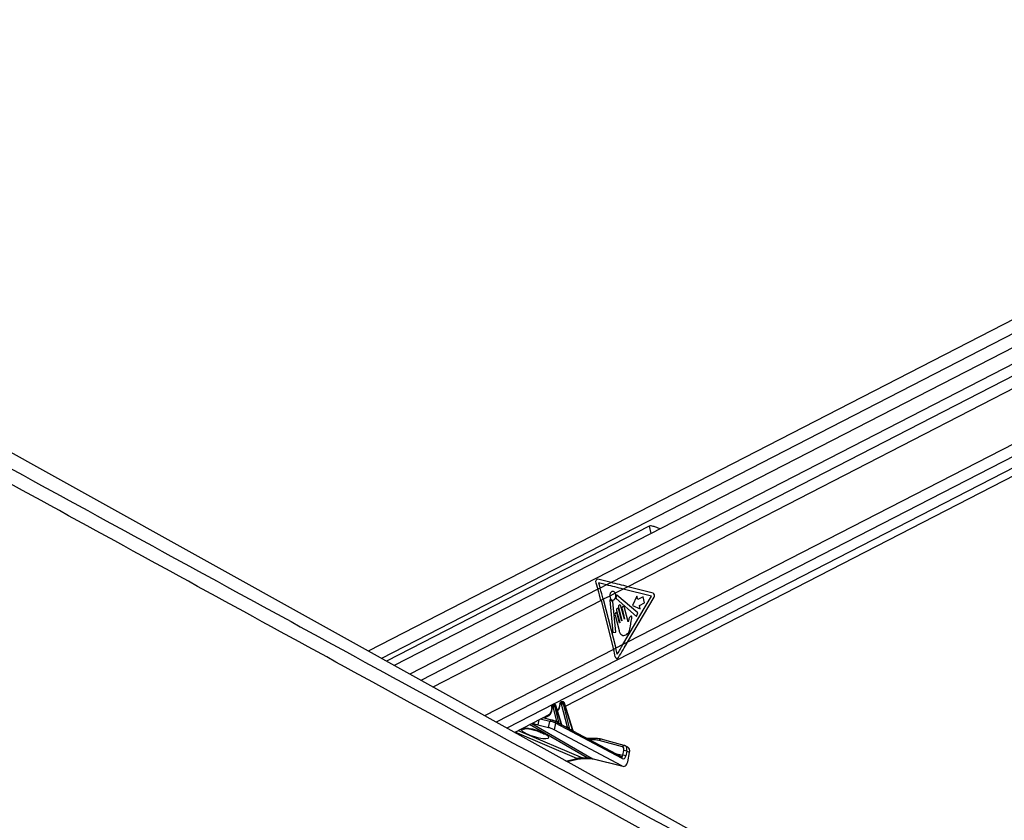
# Paper-space layout '2.5M DUO In-Ground Anchor' of a CAD drawing. Header units: millimetres. Extents: x 20 to 19291, y 40 to 15516.
# Tile 101 of 105: x 16667 to 17591, y 7128 to 7878. Entities that reach past the tile are written whole.
import ezdxf

# ---------------------------------------------------------------- set-up
doc = ezdxf.new("R2010")
doc.units = ezdxf.units.MM

psp = doc.layouts.new('2.5M DUO In-Ground Anchor')

# ---------------------------------------------------------------- linework, layer by layer
at = {"color": 7, "linetype": 'Continuous', "lineweight": 25, "ltscale": 2}
for p, q in [((18146, 7878.12), (16994.18, 7286.19)), ((18196.8, 7878.12), (17018.6, 7272.63)), ((17179.16, 7234.65), (18224.27, 7771.74)), ((17257.62, 7403.26), (17011.31, 7276.68)), ((17221.93, 7350.48), (17209.49, 7353.5)), ((17207.68, 7350.27), (17209.58, 7344.13)), ((17211.73, 7345.24), (17209.58, 7344.13)), ((17210.24, 7350.06), (17211.73, 7345.24)), ((17217.62, 7348.27), (17210.24, 7350.06)), ((17217.62, 7348.27), (17211.73, 7345.24)), ((17221.93, 7350.48), (17217.62, 7348.27)), ((17233.41, 7344.36), (17225.9, 7340.51)), ((17237.72, 7346.58), (17233.41, 7344.36)), ((17259.96, 7337.68), (17233.41, 7344.36)), ((17261.34, 7340.64), (17237.72, 7346.58)), ((17214.71, 7334.75), (17212.55, 7333.64)), ((17212.55, 7333.64), (17224.34, 7287.75)), ((17220.73, 7337.85), (17214.71, 7334.75)), ((17214.71, 7334.75), (17226.5, 7288.86)), ((17225.9, 7340.51), (17220.73, 7337.85)), ((17220.91, 7333.88), (17223.6, 7303.5)), ((17226.89, 7335.42), (17245.83, 7318.8)), ((17247.2, 7322.01), (17227.53, 7338.79)), ((17233.17, 7292.29), (17259.96, 7337.68)), ((17237.46, 7294.49), (17262.36, 7336.68)), ((17246.31, 7337.63), (17242.21, 7328.84)), ((17247.1, 7334.53), (17246.31, 7337.63)), ((17251.97, 7337.03), (17247.1, 7334.53)), ((17253.41, 7331.42), (17251.97, 7337.03)), ((17226.32, 7303.98), (17223.77, 7332.73)), ((17227.21, 7324.23), (17230.1, 7312.99)), ((17229.02, 7327.21), (17232.16, 7314.97)), ((17231.88, 7314.82), (17229.2, 7325.26)), ((17234.44, 7316.14), (17231.29, 7328.38)), ((17232.3, 7325.71), (17234.72, 7316.28)), ((17237.98, 7313.63), (17234.58, 7326.88)), ((17242.21, 7328.84), (17249.34, 7325.82)), ((17248.55, 7328.92), (17253.41, 7331.42)), ((17249.34, 7325.82), (17248.55, 7328.92)), ((17225.7, 7320.05), (17229.48, 7305.37)), ((17229.81, 7312.85), (17227.7, 7321.07)), ((17245.83, 7318.8), (17247.2, 7322.01)), ((17240.15, 7309.58), (17240.89, 7314.41)), ((17223.6, 7303.5), (17226.32, 7303.98)), ((17226.5, 7288.86), (17224.34, 7287.75)), ((17233.17, 7292.29), (17226.5, 7288.86)), ((17237.46, 7294.49), (17233.17, 7292.29)), ((17167.1, 7234.63), (17166.82, 7234.63)), ((17167.9, 7236.31), (17166.93, 7235.81)), ((17168.23, 7236.38), (17167.25, 7235.88)), ((17167.25, 7235.88), (17167.53, 7235.88)), ((17167.53, 7235.88), (17168.51, 7236.38)), ((17171.12, 7220.25), (17167.56, 7234.18)), ((17168.51, 7236.38), (17168.23, 7236.38)), ((17168.75, 7236.44), (17168.47, 7236.44)), ((17169.93, 7235.03), (17168.93, 7234.52)), ((17168.93, 7234.52), (17172.97, 7218.71)), ((17175.44, 7217.34), (17169.93, 7235.03)), ((17175.86, 7217.08), (17170.18, 7235.29)), ((17175.1, 7236.83), (17174.47, 7236.83)), ((17175.64, 7238.55), (17174.58, 7238.01)), ((17175.96, 7238.62), (17174.91, 7238.08)), ((17174.91, 7238.08), (17175.53, 7238.08)), ((17175.53, 7238.08), (17176.58, 7238.62)), ((17181, 7215.04), (17175.56, 7236.38)), ((17176.58, 7238.62), (17175.96, 7238.62)), ((17176.82, 7238.68), (17176.2, 7238.68)), ((17178, 7237.27), (17176.93, 7236.72)), ((17176.93, 7236.72), (17182.94, 7213.16)), ((17186.08, 7211.38), (17178, 7237.27)), ((17186.43, 7211.33), (17178.26, 7237.53)), ((17131.27, 7210.04), (17164.64, 7227.19)), ((17166.28, 7221.61), (17157.88, 7223.71)), ((17171.6, 7230.76), (17172.2, 7231.07)), ((17153.35, 7217.05), (17163.24, 7214.57)), ((17163.24, 7214.57), (17164.46, 7220.33)), ((17166.28, 7221.61), (17166.54, 7221.51)), ((17169.9, 7218.71), (17168.58, 7212.49)), ((17169.41, 7220.39), (17169.21, 7220.47)), ((17171.43, 7219.31), (17169.41, 7220.39)), ((17232.27, 7185.41), (17169.9, 7218.71)), ((17180.93, 7214.24), (17176.03, 7216.86)), ((17232.24, 7178.5), (17168.58, 7212.49)), ((17186.43, 7211.33), (17186.43, 7211.33)), ((17231.78, 7187.09), (17186.45, 7211.29)), ((17207.36, 7204.31), (17199.52, 7204.31)), ((17232.57, 7196.45), (17210.9, 7202.34)), ((17234.43, 7197.73), (17212.76, 7203.61)), ((17235, 7197.47), (17234.43, 7197.73)), ((17234.63, 7197.65), (17234.43, 7197.73)), ((17237.79, 7196.15), (17235.12, 7197.47)), ((17195.26, 7186), (17199.61, 7186)), ((17196.66, 7185.66), (17201, 7185.66)), ((17233.06, 7188.5), (17234, 7192.92)), ((17236.77, 7192.35), (17235.83, 7187.93)), ((17239.43, 7191.03), (17236.77, 7192.35)), ((17237.57, 7182.27), (17239.43, 7191.03)), ((17180.67, 7182.6), (17192.04, 7185.13)), ((17204.39, 7185.46), (17232.24, 7178.5)), ((17205.14, 7185.17), (17232.99, 7178.21))]:
    psp.add_line(p, q, dxfattribs=at)
at = {"color": 8, "linetype": 'Continuous', "lineweight": 25, "ltscale": 2}
for p, q in [((18157.85, 7871.01), (17006.52, 7279.34)), ((18204.48, 7866.52), (17033.13, 7264.56)), ((18204, 7855.17), (17221.93, 7350.48)), ((18204, 7843.16), (17237.72, 7346.58)), ((18208.18, 7793.35), (17237.46, 7294.49)), ((18212.77, 7783.98), (17114.3, 7219.47)), ((18218.66, 7776.42), (17124.2, 7213.97)), ((17257.62, 7403.26), (17259.39, 7396.38)), ((17209.58, 7344.13), (17043.51, 7258.79)), ((17212.55, 7333.64), (17054.75, 7252.55)), ((17224.34, 7287.75), (17103.33, 7225.56)), ((17164.46, 7220.33), (17155.6, 7222.54)), ((17158.25, 7223.91), (17171.12, 7220.25)), ((17199.61, 7186), (17145.6, 7217.4)), ((17146.62, 7213.11), (17146.44, 7213.38)), ((17147.65, 7218.45), (17204.39, 7185.46)), ((17154.38, 7221.92), (17153.35, 7217.05)), ((17177.65, 7215.99), (17181, 7215.04)), ((17189.99, 7185.46), (17131.92, 7210.37)), ((17134.89, 7211.9), (17195.26, 7186)), ((17206.02, 7202.97), (17202.04, 7202.97)), ((17234.91, 7197.51), (17234.63, 7197.65)), ((17225.69, 7190.34), (17233.06, 7188.5)), ((17179.66, 7183.16), (17189.99, 7185.46)), ((17204.39, 7185.46), (17205.14, 7185.17))]:
    psp.add_line(p, q, dxfattribs=at)
at = {"color": 7, "linetype": 'Continuous', "lineweight": 25, "ltscale": 2, "flags": 128}
for points in [[(17964.1, 6747.45), (17061.46, 7248.82), (16171.15, 7743.35)], [(17220.73, 7337.85), (17221.03, 7336.21), (17221.77, 7334.88), (17222.83, 7334.09), (17224.02, 7333.97), (17225.15, 7334.55), (17226.01, 7335.72), (17226.46, 7337.29), (17226.42, 7338.98), (17225.9, 7340.51)], [(17221.38, 7334.24), (17221.3, 7334.3), (17221.22, 7334.33), (17221.14, 7334.33), (17221.06, 7334.29), (17220.99, 7334.21), (17220.94, 7334.12), (17220.91, 7334), (17220.91, 7333.88)], [(17227.53, 7338.79), (17227.45, 7338.83), (17227.38, 7338.85), (17227.3, 7338.83), (17227.23, 7338.79), (17227.17, 7338.72), (17227.12, 7338.63), (17227.1, 7338.52), (17227.09, 7338.41)], [(17229.2, 7325.26), (17228.98, 7325.76), (17228.65, 7326.1), (17228.25, 7326.24), (17227.84, 7326.15), (17227.49, 7325.85), (17227.24, 7325.38), (17227.14, 7324.81), (17227.21, 7324.23)], [(17231.29, 7328.38), (17231.05, 7328.95), (17230.67, 7329.35), (17230.21, 7329.51), (17229.74, 7329.41), (17229.34, 7329.06), (17229.06, 7328.52), (17228.95, 7327.87), (17229.02, 7327.21)], [(17234.58, 7326.88), (17234.33, 7327.45), (17233.95, 7327.85), (17233.49, 7328.01), (17233.02, 7327.91), (17232.62, 7327.56), (17232.34, 7327.02), (17232.23, 7326.37), (17232.3, 7325.71)], [(17227.7, 7321.07), (17227.48, 7321.57), (17227.15, 7321.92), (17226.75, 7322.06), (17226.34, 7321.97), (17225.99, 7321.67), (17225.74, 7321.19), (17225.64, 7320.63), (17225.7, 7320.05)], [(17232.16, 7314.97), (17232.17, 7314.89), (17232.16, 7314.8), (17232.12, 7314.74), (17232.07, 7314.69), (17232.01, 7314.68), (17231.96, 7314.7), (17231.91, 7314.75), (17231.88, 7314.82)], [(17234.72, 7316.28), (17234.73, 7316.2), (17234.72, 7316.12), (17234.68, 7316.05), (17234.63, 7316.01), (17234.57, 7316), (17234.52, 7316.02), (17234.47, 7316.07), (17234.44, 7316.14)], [(17230.1, 7312.99), (17230.1, 7312.91), (17230.09, 7312.83), (17230.06, 7312.76), (17230, 7312.72), (17229.95, 7312.71), (17229.89, 7312.73), (17229.84, 7312.78), (17229.81, 7312.85)], [(17168.47, 7236.44), (17168.36, 7236.43), (17168.23, 7236.38)], [(17168.75, 7236.44), (17168.64, 7236.43), (17168.51, 7236.38)], [(17175.96, 7238.62), (17176.09, 7238.67), (17176.2, 7238.68)], [(17176.58, 7238.62), (17176.71, 7238.67), (17176.82, 7238.68)], [(17207.83, 7204.2), (17207.56, 7204.29), (17207.36, 7204.31)]]:
    psp.add_lwpolyline(points, dxfattribs=at)
at = {"color": 8, "linetype": 'Continuous', "lineweight": 25, "ltscale": 2, "flags": 128}
for points in [[(17166.24, 7234.43), (17166.24, 7234.43), (17166.27, 7234.37), (17166.34, 7234.32), (17166.44, 7234.27), (17166.57, 7234.23)], [(17170.18, 7235.29), (17170.19, 7235.28), (17170.17, 7235.23), (17170.12, 7235.17), (17170.04, 7235.1), (17169.93, 7235.03)], [(17174.21, 7236.5), (17174.08, 7236.56), (17173.98, 7236.63), (17173.92, 7236.71), (17173.89, 7236.79), (17173.89, 7236.82)], [(17178, 7237.27), (17178.12, 7237.34), (17178.2, 7237.41), (17178.25, 7237.47), (17178.26, 7237.52), (17178.26, 7237.53)], [(17195.26, 7186), (17196.07, 7185.72), (17196.66, 7185.66)], [(17199.61, 7186), (17200.41, 7185.72), (17200.98, 7185.66)]]:
    psp.add_lwpolyline(points, dxfattribs=at)
at = {"color": 7, "linetype": 'Continuous', "lineweight": 25, "ltscale": 4}
for centre, radius, start, end in [((16995.63, 7277.87), 223.97, 14.41938, 17.20862), ((16997.69, 7278.95), 224.07, 14.41919, 17.20728), ((17223.75, 7336.08), 3, 217.75771, 265.08273), ((17227.25, 7335.77), 0.502, 160.29004, 223.55944), ((17220.36, 7338), 6.74, 342.14414, 3.45222), ((17260.07, 7338.2), 2.75, 326.45206, 62.45842), ((17223.42, 7332.75), 0.35, 357.86714, 77.5322), ((17014.07, 7233.7), 217.11, 12.56663, 14.41554), ((17015.61, 7234.66), 217.74, 12.92712, 14.41305), ((17167.91, 7234.96), 1.13, 125.32025, 196.57858), ((17168.19, 7234.96), 1.13, 125.32025, 196.57858), ((17167.22, 7238.47), 4.31, 274.53959, 293.41087), ((17175.56, 7237.16), 1.13, 125.33684, 196.56198), ((17176.18, 7237.16), 1.13, 125.33684, 196.56198), ((17175.21, 7240.68), 4.32, 274.57311, 293.39612), ((17173.39, 7218.57), 0.439, 161.60341, 209.10759), ((17175.87, 7217.2), 0.45, 161.93639, 206.29136), ((17183.41, 7213.02), 0.491, 162.89755, 197.30706), ((17186.56, 7211.24), 0.51, 163.12287, 193.29963), ((17207.89, 7184.66), 19.54, 74.98786, 90.1927), ((17206.09, 7184.4), 18.57, 74.98765, 90.18832), ((17233.19, 7182.17), 6.33, 65.39551, 91.23128), ((17234.13, 7186.59), 6.33, 65.39551, 91.23128)]:
    psp.add_arc(centre, radius, start, end, dxfattribs=at)
at = {"color": 8, "linetype": 'Continuous', "lineweight": 25, "ltscale": 4}
for centre, radius, start, end in [((17139.57, 7221.11), 8, 256.37591, 288.20626), ((17166.09, 7219.95), 1.67, 83.24798, 167.02344), ((17168.58, 7219.23), 1.42, 338.45378, 54.33761), ((17170.47, 7220.19), 0.648, 302.12838, 5.84447), ((17170.57, 7220.16), 0.832, 307.32796, 356.46428), ((17180.4, 7214.96), 0.609, 292.43483, 7.12944), ((17180.44, 7214.96), 0.641, 293.08616, 4.25299), ((17207.58, 7202.76), 1.57, 97.94567, 172.29644), ((17212.53, 7201.94), 1.68, 82.42085, 166.30285), ((17234.21, 7196.06), 1.69, 82.43534, 166.28596), ((17230.95, 7185.93), 1.42, 338.45378, 54.33761), ((17191.45, 7188.01), 2.93, 240.19092, 281.10118)]:
    psp.add_arc(centre, radius, start, end, dxfattribs=at)
at = {"color": 7, "linetype": 'Continuous', "lineweight": 25, "ltscale": 4}
for centre, major_axis, ratio, start_param, end_param in [((17209.29, 7351.11), (-0.24, 2.43), 0.720739, 6.037201, 8.132603), ((17120.28, 7344.36), (249.46, -50.36), 0.097732, 1.119911, 1.189724), ((17124.58, 7346.58), (249.46, -50.36), 0.097732, 1.119911, 1.189724), ((17120.03, 7292.29), (165.79, 238.22), 0.328191, 4.900457, 4.93695), ((17124.32, 7294.49), (165.79, 238.22), 0.328191, 4.878461, 4.93695), ((17166.93, 7234.16), (-0.208, 0.455), 0.672272, 5.984378, 7.394484), ((17167.21, 7234.16), (-0.208, 0.455), 0.672272, 4.448488, 5.984378), ((17167.88, 7234.47), (-0.67, 1.34), 0.667317, 4.428083, 5.963973), ((17168.88, 7234.98), (-0.71, 1.32), 0.661696, 4.408491, 5.944381), ((17174.58, 7236.36), (-0.208, 0.455), 0.672272, 5.984378, 7.248611), ((17175.21, 7236.36), (-0.208, 0.455), 0.672272, 4.448488, 5.984378), ((17175.88, 7236.67), (-0.67, 1.34), 0.667317, 4.428083, 5.963973), ((17176.96, 7237.22), (-0.71, 1.32), 0.661696, 4.408491, 5.944381), ((17158.44, 7236.37), (-4.54, 10.03), 0.672894, 3.174741, 3.51702), ((17166.01, 7240.26), (-4.54, 10.03), 0.672894, 3.284627, 3.37025), ((17146.72, 7220.58), (9.43, -3.74), 0.122774, 4.911754, 5.539221), ((17165.89, 7213.16), (3.77, -1.5), 0.122774, 0.825676, 2.397629), ((17167.12, 7218.96), (3.84, -1.17), 0.194378, 0.821716, 2.393668), ((17167.86, 7220.8), (1.89, -0.75), 0.122774, 0.825676, 2.397629), ((17172.08, 7219.41), (1.24, -0.89), 0.144774, 2.246979, 2.556514), ((17125.1, 7241.58), (74.5, -38.78), 0.027868, 0.843432, 0.887581), ((17125.45, 7241.59), (74.14, -38.79), 0.022366, 0.842147, 0.886296), ((17181.97, 7214.2), (1.24, -0.89), 0.144774, 2.471317, 2.556514), ((17125.1, 7241.58), (74.5, -38.78), 0.027868, 0.626705, 0.696538), ((17125.45, 7241.59), (74.14, -38.79), 0.022366, 0.625419, 0.695253), ((17231.13, 7192.74), (1.77, 3.59), 0.6676, 5.076761, 6.413333), ((17232.46, 7192.09), (2.66, 5.38), 0.667892, 6.283093, 6.413379), ((17235.13, 7190.77), (2.66, 5.38), 0.6676, 5.076761, 6.283047), ((17185.94, 7148.23), (18.43, 35.57), 0.689401, 0.335683, 0.511998), ((17190.28, 7148.23), (17.75, 35.91), 0.659686, 0.146235, 0.32255), ((17233.16, 7189.24), (-0.16, 4.08), 0.682424, 2.76236, 4.357906), ((17233.57, 7184.25), (-0.23, 6.12), 0.682424, 2.76236, 4.357906)]:
    psp.add_ellipse(centre, major_axis=major_axis, ratio=ratio, start_param=start_param, end_param=end_param, dxfattribs=at)
at = {"color": 8, "linetype": 'Continuous', "lineweight": 25, "ltscale": 4}
for centre, major_axis, ratio, start_param, end_param in [((17157.77, 7236.06), (-5, 10.92), 0.672272, 2.767705, 4.252891), ((17167.6, 7234.47), (-0.67, 1.34), 0.667317, 5.963973, 6.289142), ((17168.6, 7234.98), (-0.71, 1.32), 0.661696, 5.944381, 6.273496), ((17165.33, 7239.95), (-5, 10.92), 0.672272, 3.362704, 4.107019), ((17175.26, 7236.67), (-0.67, 1.34), 0.667317, 5.963973, 6.293817), ((17176.33, 7237.22), (-0.71, 1.32), 0.661696, 5.944381, 6.273496), ((17150.53, 7209.15), (13.1, -4.08), 0.221676, 3.152709, 8.240621), ((17232.46, 7192.09), (2.66, 5.38), 0.667892, 5.076807, 6.283093), ((17231.73, 7189.16), (-0.48, 2.09), 0.596841, 2.847604, 4.259943)]:
    psp.add_ellipse(centre, major_axis=major_axis, ratio=ratio, start_param=start_param, end_param=end_param, dxfattribs=at)
at = {"color": 7, "linetype": 'Continuous', "lineweight": 25, "ltscale": 2}
for points, knots in [([(18181.08, 6611), (17974.4, 6723.82), (17580.07, 6939.08), (17093.73, 7204.92), (16721.79, 7408.38), (16445.45, 7559.92), (16247.63, 7669.04), (16142.02, 7727.68), (16127.96, 7735.48)], [0, 0, 0, 0, 0.3015454, 0.5753359, 0.7099975, 0.8446592, 0.9793204, 1, 1, 1, 1]), ([(17267.9, 7400.75), (17267.82, 7400.78), (17266.9, 7401.17), (17264.66, 7402.07), (17261.93, 7403.09), (17259.69, 7403.6), (17258.37, 7403.58), (17257.81, 7403.34), (17257.62, 7403.26)], [0, 0, 0, 0, 0.025398, 0.287507, 0.599755, 0.78953, 0.931251, 1, 1, 1, 1]), ([(17225.9, 7340.51), (17225.68, 7340.84), (17225.23, 7341.51), (17224.3, 7342.05), (17223.31, 7342.15), (17222.36, 7341.78), (17221.55, 7340.99), (17220.98, 7339.86), (17220.74, 7338.75), (17220.74, 7338.07), (17220.73, 7337.85)], [0, 0, 0, 0, 0.13359, 0.267193, 0.400811, 0.534417, 0.668009, 0.801601, 0.935224, 1, 1, 1, 1]), ([(17238.53, 7315.61), (17238.48, 7315.29), (17238.39, 7314.67), (17238.22, 7314.09), (17238.14, 7313.81)], [0, 0, 0, 0, 0.519127, 1, 1, 1, 1]), ([(17239.87, 7318.37), (17239.55, 7317.94), (17238.96, 7317.15), (17238.67, 7316.09), (17238.53, 7315.61)], [0, 0, 0, 0, 0.54685, 1, 1, 1, 1]), ([(17240.89, 7314.41), (17241.06, 7315.19), (17241.28, 7316.16), (17241.59, 7317.33), (17241.56, 7317.97), (17241.4, 7318.47), (17241.18, 7318.75), (17240.86, 7318.94), (17240.35, 7318.88), (17240.03, 7318.54), (17239.87, 7318.37)], [0, 0, 0, 0, 0.3695347, 0.4622354, 0.5578272, 0.6536945, 0.7001659, 0.7469813, 0.8728236, 1, 1, 1, 1]), ([(17229.48, 7305.37), (17229.75, 7304.48), (17230.28, 7302.77), (17231.95, 7301.1), (17233.89, 7300.68), (17235.81, 7301.27), (17237.56, 7302.45), (17239.03, 7304.34), (17239.78, 7306.91), (17240.03, 7308.69), (17240.15, 7309.58)], [0, 0, 0, 0, 0.131062, 0.251022, 0.376914, 0.501354, 0.627163, 0.750647, 0.875354, 1, 1, 1, 1]), ([(17238.14, 7313.81), (17238.12, 7313.78), (17238.08, 7313.7), (17238.02, 7313.65), (17237.99, 7313.63), (17237.98, 7313.63)], [0, 0, 0, 0, 0.514368, 0.984966, 1, 1, 1, 1]), ([(17225.97, 7280.94), (17226.05, 7280.69), (17226.2, 7280.19), (17226.63, 7279.65), (17227.15, 7279.34), (17227.73, 7279.31), (17228.29, 7279.55), (17228.65, 7279.92), (17228.81, 7280.17), (17228.84, 7280.21)], [0, 0, 0, 0, 0.161071, 0.322149, 0.483209, 0.644075, 0.804697, 0.965132, 1, 1, 1, 1]), ([(17025.73, 7257.06), (17302.93, 7105.78), (17697.7, 6890.36), (18092.32, 6675.1), (18209.84, 6611)], [0, 0, 0, 0, 0.702194, 1, 1, 1, 1]), ([(17166.29, 7232.79), (17166.26, 7232.16), (17166.19, 7230.78), (17165.69, 7229.15), (17165.14, 7228.36), (17164.92, 7228.05)], [0, 0, 0, 0, 0.332007, 0.735863, 1, 1, 1, 1]), ([(17166.94, 7235.79), (17166.84, 7235.74), (17166.6, 7235.61), (17166.37, 7235.26), (17166.23, 7234.85), (17166.24, 7234.57), (17166.24, 7234.43)], [0, 0, 0, 0, 0.22026, 0.488117, 0.751816, 1, 1, 1, 1]), ([(17166.24, 7234.43), (17166.29, 7234.01), (17166.36, 7233.44), (17166.3, 7232.92), (17166.29, 7232.79)], [0, 0, 0, 0, 0.743106, 1, 1, 1, 1]), ([(17168.47, 7236.44), (17168.31, 7236.43), (17168.11, 7236.42), (17167.94, 7236.31), (17167.9, 7236.29)], [0, 0, 0, 0, 0.762035, 1, 1, 1, 1]), ([(17170.18, 7235.29), (17170.13, 7235.43), (17170, 7235.76), (17169.63, 7236.15), (17169.19, 7236.4), (17168.88, 7236.43), (17168.75, 7236.44)], [0, 0, 0, 0, 0.225223, 0.530275, 0.79368, 1, 1, 1, 1]), ([(17173.77, 7235.39), (17173.66, 7234.77), (17173.42, 7233.45), (17172.71, 7232), (17172.06, 7231.39), (17171.8, 7231.15)], [0, 0, 0, 0, 0.348051, 0.7435887, 1, 1, 1, 1]), ([(17173.89, 7236.82), (17173.89, 7236.41), (17173.89, 7235.91), (17173.79, 7235.48), (17173.77, 7235.39)], [0, 0, 0, 0, 0.8121486, 1, 1, 1, 1]), ([(17174.59, 7237.99), (17174.49, 7237.93), (17174.25, 7237.81), (17174.02, 7237.46), (17173.9, 7237.11), (17173.89, 7236.89), (17173.89, 7236.82)], [0, 0, 0, 0, 0.243555, 0.545646, 0.842879, 1, 1, 1, 1]), ([(17176.2, 7238.68), (17176.05, 7238.68), (17175.84, 7238.67), (17175.68, 7238.56), (17175.64, 7238.53)], [0, 0, 0, 0, 0.75999, 1, 1, 1, 1]), ([(17178.26, 7237.53), (17178.2, 7237.67), (17178.07, 7238), (17177.71, 7238.39), (17177.26, 7238.64), (17176.96, 7238.67), (17176.82, 7238.68)], [0, 0, 0, 0, 0.225244, 0.530274, 0.793711, 1, 1, 1, 1]), ([(17142, 7213.66), (17141.99, 7213.65), (17141.94, 7213.65), (17142.21, 7213.67), (17142.83, 7213.66), (17144.01, 7213.57), (17145.35, 7213.38), (17146.28, 7213.17), (17146.62, 7213.1)], [0, 0, 0, 0, 0.0279821, 0.17213, 0.3519895, 0.5926111, 0.8499073, 1, 1, 1, 1]), ([(17171.4, 7220.11), (17171.53, 7220.03), (17171.86, 7219.8), (17172.34, 7219.32), (17172.73, 7218.93), (17172.93, 7218.74), (17172.97, 7218.71)], [0, 0, 0, 0, 0.2053, 0.548889, 0.921046, 1, 1, 1, 1]), ([(17173, 7218.35), (17172.95, 7218.38), (17172.69, 7218.53), (17172.19, 7218.85), (17171.71, 7219.18), (17171.44, 7219.3), (17171.43, 7219.31)], [0, 0, 0, 0, 0.1039983, 0.5686549, 0.9824764, 1, 1, 1, 1]), ([(17176.03, 7216.86), (17176.03, 7216.86), (17176.03, 7216.86), (17175.99, 7216.88), (17175.93, 7216.94), (17175.88, 7217.02), (17175.87, 7217.07), (17175.87, 7217.08)], [0, 0, 0, 0, 0.005171, 0.331642, 0.623183, 0.95276, 1, 1, 1, 1]), ([(17182.94, 7212.87), (17182.89, 7212.9), (17182.63, 7213.05), (17182.1, 7213.45), (17181.48, 7213.92), (17181.05, 7214.16), (17180.92, 7214.24)], [0, 0, 0, 0, 0.083857, 0.442251, 0.829312, 1, 1, 1, 1]), ([(17181.07, 7215.01), (17181.15, 7214.96), (17181.36, 7214.84), (17181.79, 7214.43), (17182.28, 7213.88), (17182.69, 7213.4), (17182.9, 7213.2), (17182.94, 7213.16)], [0, 0, 0, 0, 0.105296, 0.280251, 0.626141, 0.932915, 1, 1, 1, 1]), ([(17146.61, 7213.11), (17147.01, 7213.02), (17148.22, 7212.75), (17150.3, 7212.18), (17152.76, 7211.38), (17155.11, 7210.49), (17157.04, 7209.63), (17158.36, 7208.93), (17159.12, 7208.44), (17159.2, 7208.37), (17159.24, 7208.34)], [0, 0, 0, 0, 0.065909, 0.199186, 0.345089, 0.502232, 0.664022, 0.797612, 0.910463, 1, 1, 1, 1]), ([(17186.45, 7211.28), (17186.45, 7211.28), (17186.45, 7211.28), (17186.44, 7211.32), (17186.43, 7211.33)], [0, 0, 0, 0, 0.589233, 1, 1, 1, 1]), ([(17192.04, 7185.13), (17192.44, 7185.22), (17194.04, 7185.55), (17195.54, 7185.62), (17196.66, 7185.66)], [0, 0, 0, 0, 0.250588, 1, 1, 1, 1]), ([(17201, 7185.66), (17201.37, 7185.66), (17202.82, 7185.64), (17204.15, 7185.37), (17205.14, 7185.17)], [0, 0, 0, 0, 0.2504616, 1, 1, 1, 1])]:
    psp.add_open_spline(points, degree=3, knots=knots, dxfattribs=at)
at = {"color": 8, "linetype": 'Continuous', "lineweight": 25, "ltscale": 2}
for points, knots in [([(16150.22, 7735.48), (16164.47, 7727.68), (16271.58, 7669.04), (16471.09, 7559.93), (16748.52, 7408.38), (16933.33, 7307.5), (17025.73, 7257.06)], [0, 0, 0, 0, 0.048682, 0.365787, 0.682894, 1, 1, 1, 1]), ([(17139.02, 7214.02), (17139.68, 7214.07), (17141.05, 7214.17), (17143.76, 7213.91), (17145.65, 7213.54), (17146.44, 7213.38)], [0, 0, 0, 0, 0.356913, 0.73351, 1, 1, 1, 1]), ([(17175.44, 7217.34), (17175.53, 7217.27), (17175.67, 7217.15), (17175.82, 7217.06), (17175.88, 7217.06), (17175.86, 7217.08), (17175.86, 7217.08)], [0, 0, 0, 0, 0.3999428, 0.6950264, 0.9693107, 1, 1, 1, 1]), ([(17176.03, 7216.86), (17176.03, 7216.85), (17176.08, 7216.84), (17176.07, 7216.8), (17175.99, 7216.79), (17175.78, 7216.84), (17175.58, 7216.95), (17175.47, 7217)], [0, 0, 0, 0, 0.015667, 0.225551, 0.452449, 0.693898, 1, 1, 1, 1]), ([(17186.44, 7211.28), (17186.46, 7211.28), (17186.54, 7211.23), (17186.6, 7211.13), (17186.6, 7211.02), (17186.49, 7210.97), (17186.3, 7211), (17186.15, 7211.08), (17186.07, 7211.12)], [0, 0, 0, 0, 0.037474, 0.234343, 0.435059, 0.595213, 0.795576, 1, 1, 1, 1]), ([(17186.08, 7211.38), (17186.14, 7211.33), (17186.24, 7211.24), (17186.34, 7211.2), (17186.4, 7211.2), (17186.43, 7211.21), (17186.45, 7211.26), (17186.43, 7211.3), (17186.42, 7211.33)], [0, 0, 0, 0, 0.300927, 0.515671, 0.572664, 0.751977, 0.788056, 1, 1, 1, 1])]:
    psp.add_open_spline(points, degree=3, knots=knots, dxfattribs=at)

doc.saveas('drawing.dxf')
